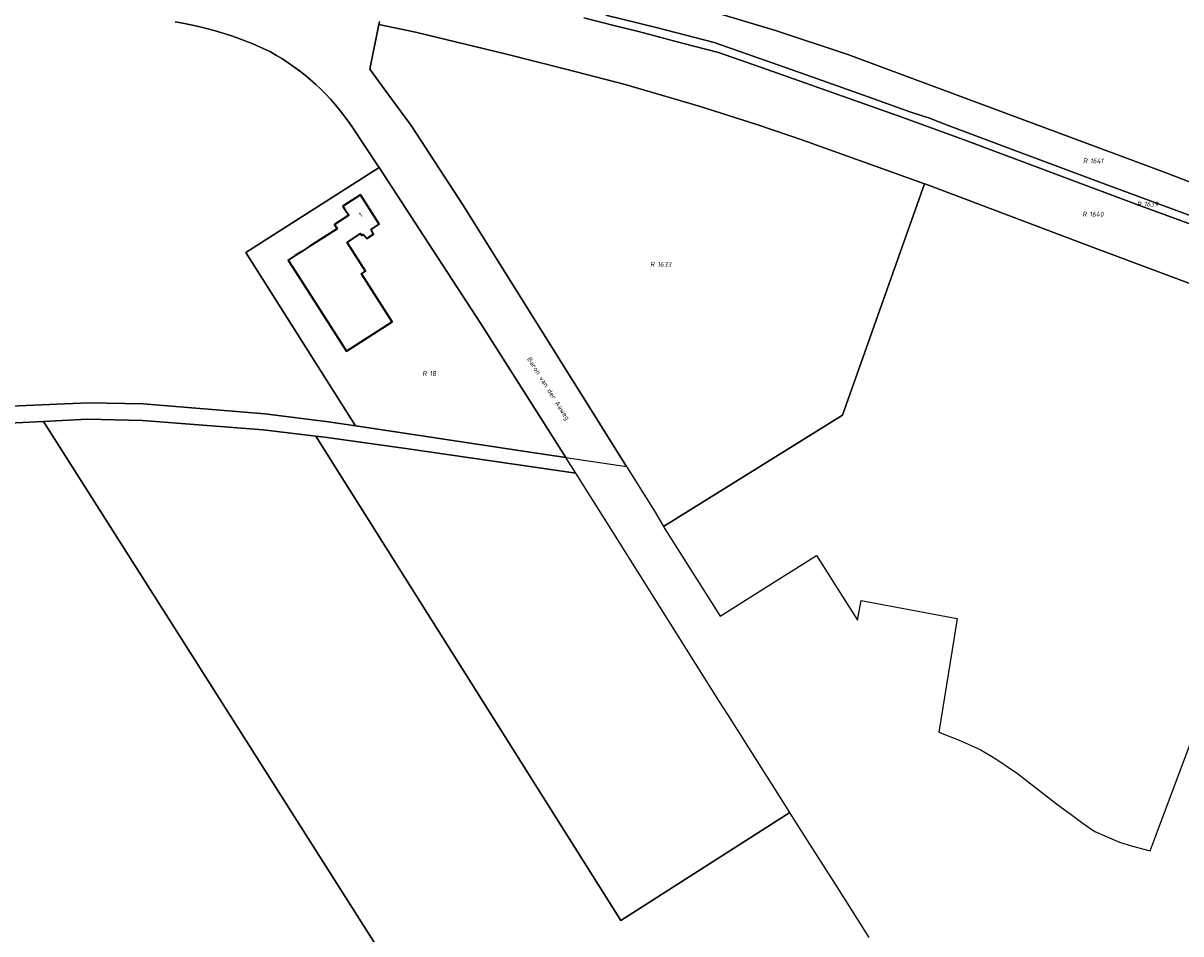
# Model space of a CAD drawing. Header units: metres. Extents: x 141872 to 145452, y 416170 to 417712.
# Tile 13 of 25: x 143624 to 144055, y 416484 to 416823. Entities that reach past the tile are written whole.
import ezdxf
from ezdxf.enums import TextEntityAlignment as Align
from ezdxf.lldxf.tags import DXFTag

# ---------------------------------------------------------------- set-up
doc = ezdxf.new("R2010")
doc.units = ezdxf.units.M
for name, color, linetype, lineweight in [('B-PV-KG-GRENS_PERCEEL-GV', 30, 'KG-PERCEEL', 25), ('B-PV-KG-GRENS_PERCEEL-S', 30, 'Continuous', 25), ('B-PV-OG-BEBOUWING-G', 7, 'Continuous', 35), ('B-PV-OG-BEBOUWING_HUISNUMMER-T18', 1, 'Continuous', 18), ('B-PV-OG-BEBOUWING_STRAATNAAM-T18', 1, 'Continuous', 18)]:
    doc.layers.add(name, color=color, linetype=linetype, lineweight=lineweight)
doc.styles.add('NLCS-ISO', font='NLCS-ISO.ttf', dxfattribs={"height": 1.8})
doc.styles.add('NLCS-ISO-M1000-T18', font='NLCS-ISO.ttf', dxfattribs={"height": 1.8})
tags = doc.linetypes.add('KG-PERCEEL', pattern='A,5.5,-2,["P",Standard,S=1.8,R=0,X=-0.5,Y=-0.9],-2,5.5,-2,[5,NLCS.SHX,S=0.75,R=0,X=0,Y=0],-2', length=19).pattern_tags.tags
tags[6] = DXFTag(74, 10)

# ---------------------------------------------------------------- blocks, each defined once
blk = doc.blocks.new('SKG-PERCEELNUMMER-SO')
at = {"style": 'NLCS-ISO', "oblique": 10, "flags": 1}
for tag, p in [('GEMEENTECODE', (0, 2.55)), ('PERCEELGROOTTE', (0, -2.45))]:
    blk.add_attdef(tag, text='', height=1.8, dxfattribs=at).set_placement(p, align=Align.MIDDLE_CENTER)
at = {"style": 'NLCS-ISO', "oblique": 10}
blk.add_attdef('SECTIE', text='', height=1.8, dxfattribs=at).set_placement((-0.5, 0), align=Align.MIDDLE_RIGHT)
blk.add_attdef('PERCEELNUMMER', text='', height=1.8, dxfattribs=at).set_placement((0.5, 0), align=Align.MIDDLE_LEFT)

msp = doc.modelspace()

# ---------------------------------------------------------------- linework, layer by layer
at = {"layer": 'B-PV-KG-GRENS_PERCEEL-GV'}
for points in [[(144083.4, 416870.358), (144015.428, 416906.209), (143953.407, 416938.892), (143862.561, 416976.326), (143833.013, 416986.569), (143796.023, 416849.329), (143796.33, 416849.19), (143854.12, 416834.76), (143881.31, 416827.27), (143904.16, 416820.44), (143931.21, 416811.6), (144000, 416785.949), (144048.43, 416767.89), (144132.24, 416735.78)], [(144061.704, 416750.484), (144028.044, 416762.837), (143993.777, 416775.685), (143967.882, 416785.299), (143961.546, 416787.779), (143954.661, 416790.028), (143935.306, 416796.965), (143907.532, 416806.809), (143881.341, 416816.045), (143859.699, 416821.556), (143841.02, 416826.2)], [(143841.02, 416826.2), (143859.699, 416821.556), (143881.341, 416816.045), (143907.532, 416806.809), (143935.306, 416796.965), (143954.661, 416790.028), (143961.546, 416787.779), (143967.882, 416785.299), (143993.777, 416775.685), (144028.044, 416762.837), (144061.704, 416750.484)], [(144132.24, 416735.78), (144048.43, 416767.89), (144000, 416785.949), (143931.21, 416811.6), (143904.16, 416820.44), (143881.31, 416827.27)], [(143541.235, 416677.177), (143647.989, 416681.749), (143668.51, 416681.314), (143713.896, 416677.636), (143737.582, 416674.713), (143747.68, 416673.184), (143706.748, 416737.776), (143756.446, 416769.424), (143756.144, 416769.885), (143746.396, 416784.596), (143744.912, 416786.739), (143743.364, 416788.838), (143741.755, 416790.89), (143740.086, 416792.893), (143738.358, 416794.845), (143736.573, 416796.745), (143734.732, 416798.592), (143732.837, 416800.383), (143730.89, 416802.117), (143728.892, 416803.792), (143726.846, 416805.407), (143724.752, 416806.961), (143722.613, 416808.452), (143720.431, 416809.879), (143718.207, 416811.24), (143715.944, 416812.535), (143709.425, 416815.541), (143703.528, 416817.741), (143700.701, 416818.71), (143697.853, 416819.618), (143694.987, 416820.464), (143692.103, 416821.247), (143689.203, 416821.969), (143686.288, 416822.627), (143683.359, 416823.222), (143680.418, 416823.754)], [(143680.418, 416823.754), (143683.359, 416823.222), (143686.288, 416822.627), (143689.203, 416821.969), (143692.103, 416821.247), (143694.987, 416820.464), (143697.853, 416819.618), (143700.701, 416818.71), (143703.528, 416817.741), (143709.425, 416815.541), (143715.944, 416812.535), (143718.207, 416811.24), (143720.431, 416809.879), (143722.613, 416808.452), (143724.752, 416806.961), (143726.846, 416805.407), (143728.892, 416803.792), (143730.89, 416802.117), (143732.837, 416800.383), (143734.732, 416798.592), (143736.573, 416796.745), (143738.358, 416794.845), (143740.086, 416792.893), (143741.755, 416790.89), (143743.364, 416788.838), (143744.912, 416786.739), (143746.396, 416784.596), (143756.144, 416769.885), (143756.446, 416769.424), (143773.201, 416743.875), (143794.541, 416711.056), (143826.013, 416661.384), (143848.634, 416658.076), (143787.687, 416755.515), (143768.374, 416785.07), (143768.023, 416785.548), (143759.37, 416797.336), (143752.99, 416806.028), (143756.403, 416822.671), (143756.634, 416823.796)], [(143756.634, 416823.796), (143756.403, 416822.671), (143770, 416819.83), (143803.41, 416811.84), (143826.04, 416806.08), (143848.21, 416800.33), (143875.82, 416792.24), (143897.64, 416785.32), (143914.34, 416779.62), (143942.46, 416769.6), (143959.802, 416763.314), (143960.2, 416763.17), (144000, 416748.191), (144023.33, 416739.41), (144115.812, 416704.796)], [(143832.795, 416825.159), (143844.394, 416822.262), (143853.13, 416820.133), (143869.979, 416815.669), (143882.936, 416812.262), (143901.106, 416806.013), (143951.679, 416788.045), (143975.51, 416779.358), (144007.74, 416767.288), (144038.914, 416755.657), (144065.662, 416745.802)], [(144065.662, 416745.802), (144038.914, 416755.657), (144007.74, 416767.288), (143975.51, 416779.358), (143951.679, 416788.045), (143901.106, 416806.013), (143882.936, 416812.262), (143869.979, 416815.669), (143853.13, 416820.133), (143844.394, 416822.262), (143832.795, 416825.159)], [(144115.812, 416704.796), (144023.33, 416739.41), (144000, 416748.191), (143960.2, 416763.17), (143959.802, 416763.314), (143929.233, 416677.113), (143862.467, 416635.652), (143862.964, 416634.808), (143883.626, 416602.188), (143904.495, 416615.369), (143919.443, 416624.836), (143934.722, 416600.713), (143936.076, 416608.076), (143971.959, 416601.392), (143970.674, 416593.496), (143965.051, 416558.987), (143965.14, 416558.952), (143972.669, 416556.009), (143980.469, 416552.495), (143986.315, 416549.109), (143994.363, 416543.598), (144008.884, 416532.357), (144014.943, 416527.899), (144018.376, 416525.312), (144020.546, 416523.836), (144023.171, 416521.965), (144032.403, 416517.991), (144037.252, 416516.495), (144043.902, 416514.804), (144046.117, 416520.729), (144059.993, 416557.851)], [(143559.09, 416671.313), (143631.449, 416674.812), (143647.618, 416675.594), (143668.24, 416675.184), (143713.299, 416671.654), (143732.953, 416669.322), (143737.085, 416668.832), (143767.36, 416664.537), (143829.738, 416655.505), (143826.013, 416661.384), (143815.188, 416662.967), (143749.362, 416672.93), (143747.68, 416673.184), (143737.582, 416674.713), (143713.896, 416677.636), (143668.51, 416681.314), (143647.989, 416681.749), (143541.235, 416677.177)], [(143939.176, 416482.494), (143928.059, 416500), (143916.182, 416518.652), (143909.716, 416528.805), (143909.523, 416529.111), (143846.541, 416488.785), (143732.953, 416669.322), (143713.299, 416671.654), (143668.24, 416675.184), (143647.618, 416675.594), (143631.449, 416674.812), (143840.973, 416344.718)]]:
    msp.add_lwpolyline(points, dxfattribs=at)
for points in [[(143862.467, 416635.652), (143929.233, 416677.113), (143959.802, 416763.314), (143942.46, 416769.6), (143914.34, 416779.62), (143897.64, 416785.32), (143875.82, 416792.24), (143848.21, 416800.33), (143826.04, 416806.08), (143803.41, 416811.84), (143770, 416819.83), (143756.403, 416822.671), (143752.99, 416806.028), (143759.37, 416797.336), (143768.023, 416785.548), (143768.374, 416785.07), (143787.687, 416755.515), (143848.634, 416658.076), (143859.33, 416640.976)], [(143794.541, 416711.056), (143773.201, 416743.875), (143756.446, 416769.424), (143706.748, 416737.776), (143747.68, 416673.184), (143749.362, 416672.93), (143815.188, 416662.967), (143826.013, 416661.384)], [(143559.09, 416671.313), (143526.411, 416668.292), (143446.408, 416650.582), (143404.006, 416641.106), (143387.792, 416637.145), (143694.82, 416306.758), (143695.049, 416306.933), (143706.214, 416313.281), (143713.692, 416317.397), (143719.277, 416320.346), (143725.364, 416323.15), (143739.853, 416328.586), (143756.187, 416332.919), (143776.533, 416336.682), (143782.347, 416337.623), (143840.973, 416344.718), (143631.449, 416674.812)], [(143886.468, 416565.555), (143883.27, 416570.519), (143843.953, 416633.071), (143829.738, 416655.505), (143767.36, 416664.537), (143737.085, 416668.832), (143732.953, 416669.322), (143846.541, 416488.785), (143909.523, 416529.111), (143907.445, 416532.395)]]:
    msp.add_lwpolyline(points, close=True, dxfattribs=at)
at = {"layer": 'B-PV-OG-BEBOUWING-G'}
msp.add_lwpolyline([(143749.57, 416759.27), (143742.993, 416755.077), (143743.621, 416754.093), (143745.198, 416751.62), (143739.855, 416748.189), (143740.865, 416746.604), (143730.658, 416740.094), (143727.677, 416738.192), (143725.173, 416736.595), (143722.612, 416734.961), (143726.467, 416728.939), (143744.335, 416701.023), (143761.39, 416711.96), (143749.919, 416729.847), (143751.39, 416730.79), (143744.55, 416741.52), (143749.55, 416744.82), (143750, 416744.11), (143750.581, 416744.482), (143751.905, 416742.969), (143754.367, 416744.539), (143753.545, 416746.38), (143756.56, 416748.31)], close=True, dxfattribs=at)

# ---------------------------------------------------------------- block references
at = {"layer": 'B-PV-KG-GRENS_PERCEEL-S'}
for p, values in [((144020.951, 416771.929), {'PERCEELNUMMER': '1641', 'SECTIE': 'R'}), ((144041.035, 416755.795), {'PERCEELNUMMER': '1639', 'SECTIE': 'R'}), ((144020.709, 416752.031), {'PERCEELNUMMER': '1640', 'SECTIE': 'R'}), ((143859.635, 416733.333), {'PERCEELNUMMER': '1633', 'SECTIE': 'R'}), ((143774.719, 416692.672), {'PERCEELNUMMER': '18', 'SECTIE': 'R'})]:
    msp.add_blockref('SKG-PERCEELNUMMER-SO', p, dxfattribs=at).add_auto_attribs(values)

# ---------------------------------------------------------------- texts
at = {"layer": 'B-PV-OG-BEBOUWING_HUISNUMMER-T18', "style": 'NLCS-ISO-M1000-T18'}
msp.add_text('1', height=1.8, rotation=32.5, dxfattribs=at).set_placement((143749.581, 416751.815), align=Align.MIDDLE)
at = {"layer": 'B-PV-OG-BEBOUWING_STRAATNAAM-T18', "style": 'NLCS-ISO-M1000-T18'}
msp.add_text('Baron van der Aaweg', height=1.8, rotation=302.4, dxfattribs=at).set_placement((143819.375, 416686.903), align=Align.MIDDLE)

doc.saveas('drawing.dxf')
